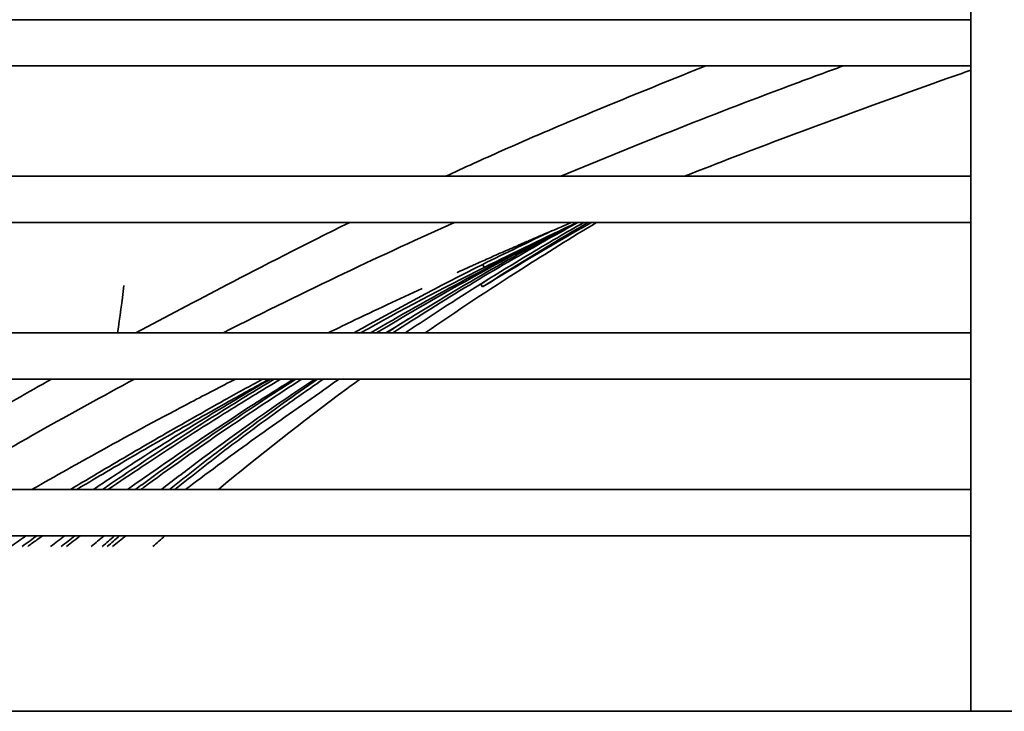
# Model space of a CAD drawing. Extents: x 1965 to 12366, y 538 to 8452.
# Tile 25 of 33: x 11779 to 11839, y 4054 to 4096. Entities that reach past the tile are written whole.
import ezdxf

# ---------------------------------------------------------------- set-up
doc = ezdxf.new("R2010")
doc.units = 0
doc.header["$LTSCALE"] = 2
doc.layers.add('Visible', color=7, linetype='CONTINUOUS', lineweight=35)

msp = doc.modelspace()

# ---------------------------------------------------------------- linework, layer by layer
at = {"layer": 'Visible'}
for p, q in [((11836.62, 4134.559), (11836.62, 4054.459)), ((11836.62, 4096.409), (11662.464, 4096.409)), ((11662.464, 4093.609), (11836.62, 4093.609)), ((11836.62, 4086.909), (11662.464, 4086.909)), ((11662.464, 4084.109), (11836.62, 4084.109)), ((11807.005, 4081.565), (11807.094, 4081.385)), ((11806.899, 4080.376), (11807.003, 4080.206)), ((11836.62, 4077.409), (11662.464, 4077.409)), ((11662.464, 4074.609), (11836.62, 4074.609)), ((11789.87, 4073.5), (11789.869, 4073.5)), ((11788.803, 4072.94), (11788.802, 4072.939)), ((11784.985, 4070.89), (11784.984, 4070.889)), ((11783.575, 4070.114), (11783.574, 4070.114)), ((11836.62, 4067.909), (11662.464, 4067.909)), ((11662.464, 4065.109), (11836.62, 4065.109)), ((11526.591, 4054.459), (12106.591, 4054.459))]:
    msp.add_line(p, q, dxfattribs=at)
for points, knots in [([(11804.759, 4086.909), (11805.879, 4087.43), (11807.024, 4087.951), (11809.872, 4089.216), (11811.518, 4089.921), (11815.559, 4091.603), (11818.085, 4092.628), (11820.538, 4093.61)], [-5.8629736, -5.8629736, -5.8629736, -5.8629736, -5.6527446, -5.6527446, -5.3495898, -5.3495898, -4.9312221, -4.9312221, -4.9312221, -4.9312221]), ([(11828.874, 4093.607), (11827.932, 4093.265), (11826.987, 4092.916), (11821.263, 4090.778), (11816.49, 4088.903), (11811.749, 4086.909)], [4.251447, 4.251447, 4.251447, 4.251447, 4.445542, 4.445542, 5.418604, 5.418604, 5.418604, 5.418604]), ([(11836.62, 4093.347), (11836.134, 4093.177), (11835.649, 4093.006), (11835.164, 4092.835), (11833.669, 4092.306), (11832.173, 4091.77), (11830.679, 4091.228), (11828.921, 4090.59), (11827.165, 4089.942), (11825.412, 4089.283)], [0.4091158, 0.4091158, 0.4091158, 0.4091158, 0.4693401, 0.4693401, 0.4693401, 0.6551098, 0.6551098, 0.6551098, 0.8737558, 0.8737558, 0.8737558, 0.8737558]), ([(11785.956, 4077.406), (11787.804, 4078.4), (11789.644, 4079.37), (11793.636, 4081.441), (11796.157, 4082.74), (11798.938, 4084.115)], [-7.315632, -7.315632, -7.315632, -7.315632, -6.823626, -6.823626, -6.244946, -6.244946, -6.244946, -6.244946]), ([(11801.546, 4077.412), (11804.594, 4079.38), (11807.753, 4081.286), (11811.58, 4083.445), (11812.178, 4083.778), (11812.78, 4084.109)], [3.039303, 3.039303, 3.039303, 3.039303, 4.296307, 4.296307, 4.52685, 4.52685, 4.52685, 4.52685]), ([(11813.136, 4084.109), (11812.599, 4083.803), (11812.065, 4083.494), (11810.302, 4082.465), (11809.085, 4081.735), (11806.99, 4080.443), (11806.103, 4079.885), (11804.244, 4078.692), (11803.273, 4078.054), (11802.314, 4077.409)], [5.414874, 5.414874, 5.414874, 5.414874, 5.626809, 5.626809, 6.118278, 6.118278, 6.485233, 6.485233, 6.896156, 6.896156, 6.896156, 6.896156]), ([(11813.909, 4084.109), (11812.378, 4083.185), (11810.856, 4082.241), (11807.377, 4080.021), (11805.427, 4078.729), (11803.514, 4077.409)], [1.502184, 1.502184, 1.502184, 1.502184, 2.04299, 2.04299, 2.752223, 2.752223, 2.752223, 2.752223]), ([(11807.003, 4080.206), (11808.897, 4081.42), (11810.843, 4082.611), (11813.018, 4083.884), (11813.211, 4083.997), (11813.405, 4084.109)], [0.000001, 0.000001, 0.000001, 0.000001, 0.7935567, 0.7935567, 0.8706795, 0.8706795, 0.8706795, 0.8706795]), ([(11812.129, 4083.82), (11811.83, 4083.659), (11811.532, 4083.497), (11809.435, 4082.352), (11807.672, 4081.35), (11804.309, 4079.37), (11802.709, 4078.397), (11801.138, 4077.409)], [4.728036, 4.728036, 4.728036, 4.728036, 4.841693, 4.841693, 5.528893, 5.528893, 6.168456, 6.168456, 6.168456, 6.168456]), ([(11811.338, 4083.44), (11809.421, 4082.485), (11807.533, 4081.502), (11803.819, 4079.49), (11801.992, 4078.461), (11800.191, 4077.409)], [1.467893, 1.467893, 1.467893, 1.467893, 2.177151, 2.177151, 2.885655, 2.885655, 2.885655, 2.885655]), ([(11800.562, 4077.409), (11802.216, 4078.404), (11803.895, 4079.381), (11807.501, 4081.408), (11809.44, 4082.457), (11811.411, 4083.476)], [7.139019, 7.139019, 7.139019, 7.139019, 7.79844, 7.79844, 8.537062, 8.537062, 8.537062, 8.537062]), ([(11809.781, 4082.991), (11809.775, 4082.988), (11809.651, 4082.935), (11809.414, 4082.832), (11809.016, 4082.659), (11808.565, 4082.461), (11808.052, 4082.236), (11807.562, 4082.02), (11807.132, 4081.829), (11806.775, 4081.67), (11806.564, 4081.576), (11806.476, 4081.537)], [0.2976032, 0.2976032, 0.2976032, 0.2976032, 0.3, 0.35, 0.4, 0.45, 0.5, 0.55, 0.6, 0.65, 0.6872809, 0.6872809, 0.6872809, 0.6872809]), ([(11805.544, 4081.118), (11805.521, 4081.108), (11805.495, 4081.096), (11805.469, 4081.084), (11805.465, 4081.083)], [0.83742673, 0.83742673, 0.83742673, 0.83742673, 0.85, 0.8518805, 0.8518805, 0.8518805, 0.8518805]), ([(11803.335, 4080.111), (11801.958, 4079.477), (11800.519, 4078.801), (11799.02, 4078.082), (11798.561, 4077.862), (11798.096, 4077.638), (11797.626, 4077.409)], [0, 0, 0, 0, 0.1, 0.1, 0.1, 0.130635, 0.130635, 0.130635, 0.130635]), ([(11769.483, 4067.909), (11771.815, 4069.342), (11774.164, 4070.753), (11777.984, 4072.981), (11779.422, 4073.802), (11780.855, 4074.605)], [-8.770741, -8.770741, -8.770741, -8.770741, -8.145871, -8.145871, -7.7669, -7.7669, -7.7669, -7.7669]), ([(11792.014, 4074.609), (11791.131, 4074.157), (11790.231, 4073.691), (11789.312, 4073.208), (11787.569, 4072.293), (11785.759, 4071.32), (11783.841, 4070.261), (11782.494, 4069.518), (11781.095, 4068.732), (11779.659, 4067.909)], [0.2472667, 0.2472667, 0.2472667, 0.2472667, 0.3, 0.3, 0.3, 0.4, 0.4, 0.4, 0.470195, 0.470195, 0.470195, 0.470195]), ([(11781.995, 4067.909), (11782.615, 4068.282), (11783.237, 4068.653), (11785.093, 4069.754), (11786.332, 4070.478), (11788.823, 4071.911), (11790.075, 4072.621), (11792.103, 4073.755), (11792.876, 4074.184), (11793.652, 4074.609)], [0.215011, 0.215011, 0.215011, 0.215011, 0.434834, 0.434834, 0.869874, 0.869874, 1.305126, 1.305126, 1.572038, 1.572038, 1.572038, 1.572038]), ([(11782.382, 4067.909), (11782.907, 4068.224), (11783.432, 4068.538), (11785.192, 4069.581), (11786.43, 4070.304), (11788.92, 4071.737), (11790.171, 4072.447), (11792.305, 4073.639), (11793.185, 4074.126), (11794.067, 4074.609)], [0.248733, 0.248733, 0.248733, 0.248733, 0.434598, 0.434598, 0.86942, 0.86942, 1.304456, 1.304456, 1.607996, 1.607996, 1.607996, 1.607996]), ([(11794.129, 4074.609), (11792.861, 4073.874), (11791.607, 4073.127), (11788.767, 4071.395), (11787.19, 4070.401), (11784.881, 4068.904), (11784.129, 4068.408), (11783.382, 4067.909)], [0.142042, 0.142042, 0.142042, 0.142042, 0.640155, 0.640155, 1.282666, 1.282666, 1.59573, 1.59573, 1.59573, 1.59573]), ([(11783.935, 4067.909), (11784.591, 4068.36), (11785.252, 4068.808), (11787.553, 4070.348), (11789.222, 4071.431), (11792.048, 4073.204), (11793.2, 4073.911), (11794.365, 4074.609)], [8.28461, 8.28461, 8.28461, 8.28461, 8.566144, 8.566144, 9.258938, 9.258938, 9.724676, 9.724676, 9.724676, 9.724676]), ([(11784.287, 4067.909), (11784.972, 4068.378), (11785.663, 4068.845), (11787.987, 4070.394), (11789.648, 4071.467), (11792.457, 4073.222), (11793.599, 4073.919), (11794.754, 4074.609)], [8.292594, 8.292594, 8.292594, 8.292594, 8.584293, 8.584293, 9.267873, 9.267873, 9.725766, 9.725766, 9.725766, 9.725766]), ([(11795.541, 4074.609), (11794.621, 4074.038), (11793.707, 4073.46), (11790.292, 4071.262), (11787.839, 4069.602), (11785.464, 4067.909)], [3.50263, 3.50263, 3.50263, 3.50263, 3.873631, 3.873631, 4.902473, 4.902473, 4.902473, 4.902473]), ([(11785.934, 4067.909), (11786.076, 4068.014), (11786.219, 4068.12), (11788.095, 4069.498), (11789.871, 4070.75), (11792.99, 4072.865), (11794.324, 4073.743), (11795.674, 4074.609)], [5.115889, 5.115889, 5.115889, 5.115889, 5.179023, 5.179023, 5.944154, 5.944154, 6.499588, 6.499588, 6.499588, 6.499588]), ([(11786.269, 4067.909), (11786.395, 4068.002), (11786.52, 4068.094), (11788.323, 4069.414), (11790.039, 4070.623), (11793.182, 4072.753), (11794.604, 4073.689), (11796.045, 4074.609)], [5.143317, 5.143317, 5.143317, 5.143317, 5.19877, 5.19877, 5.937983, 5.937983, 6.529686, 6.529686, 6.529686, 6.529686]), ([(11796.817, 4074.609), (11796.659, 4074.503), (11796.501, 4074.397), (11794.047, 4072.745), (11791.789, 4071.145), (11788.903, 4068.979), (11788.206, 4068.447), (11787.516, 4067.909)], [6.765884, 6.765884, 6.765884, 6.765884, 6.832856, 6.832856, 7.810073, 7.810073, 8.125128, 8.125128, 8.125128, 8.125128]), ([(11788.016, 4067.909), (11789.092, 4068.781), (11790.185, 4069.639), (11792.478, 4071.383), (11793.68, 4072.269), (11795.59, 4073.634), (11796.286, 4074.123), (11796.99, 4074.61)], [1.077935, 1.077935, 1.077935, 1.077935, 1.581468, 1.581468, 2.116569, 2.116569, 2.418482, 2.418482, 2.418482, 2.418482]), ([(11788.333, 4067.909), (11789.396, 4068.767), (11790.477, 4069.613), (11792.763, 4071.347), (11793.971, 4072.235), (11795.905, 4073.612), (11796.62, 4074.112), (11797.342, 4074.61)], [1.108028, 1.108028, 1.108028, 1.108028, 1.60485, 1.60485, 2.141836, 2.141836, 2.450953, 2.450953, 2.450953, 2.450953]), ([(11799.565, 4074.609), (11799.3, 4074.415), (11799.035, 4074.221), (11796.044, 4072.016), (11793.395, 4069.936), (11790.974, 4067.909)], [3.247223, 3.247223, 3.247223, 3.247223, 3.348769, 3.348769, 4.397392, 4.397392, 4.397392, 4.397392]), ([(11797.642, 4074.139), (11796.242, 4073.183), (11794.856, 4072.212), (11792.109, 4070.241), (11790.748, 4069.241), (11789.261, 4068.121), (11789.121, 4068.015), (11788.98, 4067.909)], [0.000001, 0.000001, 0.000001, 0.000001, 0.511586, 0.511586, 1.023353, 1.023353, 1.076834, 1.076834, 1.076834, 1.076834]), ([(11779.078, 4064.459), (11779.237, 4064.575), (11779.395, 4064.692), (11779.692, 4064.908), (11779.83, 4065.009), (11779.968, 4065.109)], [7.5765844, 7.5765844, 7.5765844, 7.5765844, 7.6474367, 7.6474367, 7.7087149, 7.7087149, 7.7087149, 7.7087149]), ([(11779.414, 4064.459), (11779.596, 4064.592), (11779.778, 4064.725), (11780.076, 4064.942), (11780.192, 4065.026), (11780.307, 4065.109)], [7.5865413, 7.5865413, 7.5865413, 7.5865413, 7.6674792, 7.6674792, 7.718409, 7.718409, 7.718409, 7.718409])]:
    msp.add_open_spline(points, degree=3, knots=knots, dxfattribs=at)
for points in [[(11825.411, 4089.283), (11823.355, 4088.51), (11821.302, 4087.719), (11819.256, 4086.909)], [(11805.299, 4084.11), (11801.047, 4082.209), (11796.344, 4079.997), (11791.263, 4077.411)], [(11813.601, 4084.109), (11811.379, 4082.843), (11809.179, 4081.542), (11807.003, 4080.206)], [(11807.094, 4081.385), (11808.967, 4082.31), (11810.85, 4083.218), (11812.741, 4084.109)], [(11812.402, 4084.109), (11811.527, 4083.74), (11810.653, 4083.367), (11809.781, 4082.99)], [(11807.005, 4081.565), (11808.393, 4082.25), (11809.787, 4082.926), (11811.185, 4083.593)], [(11811.792, 4083.66), (11811.593, 4083.565), (11811.392, 4083.467), (11811.338, 4083.44)], [(11799.188, 4077.409), (11801.739, 4078.842), (11804.342, 4080.228), (11807.005, 4081.565)], [(11799.597, 4077.409), (11802.046, 4078.779), (11804.542, 4080.105), (11807.094, 4081.385)], [(11806.476, 4081.536), (11806.165, 4081.397), (11805.855, 4081.258), (11805.544, 4081.118)], [(11806.899, 4080.376), (11807.032, 4080.461), (11807.165, 4080.547), (11807.299, 4080.632)], [(11784.845, 4077.408), (11785.007, 4078.37), (11785.137, 4079.331), (11785.236, 4080.285)], [(11801.178, 4077.412), (11801.617, 4077.697), (11802.059, 4077.98), (11802.503, 4078.262)], [(11785.886, 4074.605), (11782.097, 4072.58), (11778.129, 4070.355), (11774.009, 4067.908)], [(11798.29, 4074.609), (11798.073, 4074.453), (11797.857, 4074.296), (11797.642, 4074.139)], [(11782.794, 4069.681), (11782.794, 4069.681), (11782.794, 4069.682), (11782.794, 4069.682)], [(11779.301, 4065.109), (11778.994, 4064.893), (11778.689, 4064.676), (11778.384, 4064.459)], [(11781.649, 4065.109), (11781.363, 4064.893), (11781.078, 4064.676), (11780.795, 4064.459)], [(11781.443, 4064.459), (11781.716, 4064.676), (11781.989, 4064.893), (11782.263, 4065.109)], [(11781.762, 4064.459), (11782.035, 4064.676), (11782.31, 4064.893), (11782.585, 4065.109)], [(11784.038, 4065.109), (11783.778, 4064.893), (11783.52, 4064.676), (11783.263, 4064.459)], [(11783.932, 4064.459), (11784.179, 4064.676), (11784.427, 4064.893), (11784.676, 4065.109)], [(11784.233, 4064.459), (11784.481, 4064.676), (11784.729, 4064.893), (11784.98, 4065.109)], [(11785.36, 4065.109), (11785.086, 4064.893), (11784.813, 4064.676), (11784.541, 4064.459)], [(11787.729, 4065.109), (11787.484, 4064.891), (11787.242, 4064.674), (11787.002, 4064.459)]]:
    msp.add_open_spline(points, degree=3, dxfattribs=at)

doc.saveas('drawing.dxf')
